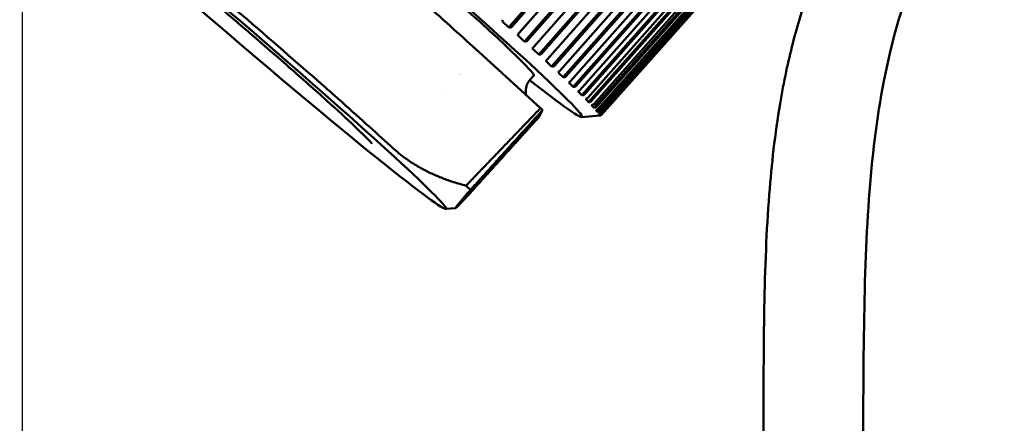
# Model space of a CAD drawing. Header units: millimetres. Extents: x 0 to 4878, y -120 to 1682.
# Tile 35 of 256: x 653 to 692, y 291 to 306. Entities that reach past the tile are written whole.
import ezdxf

# ---------------------------------------------------------------- set-up
doc = ezdxf.new("R2010")
doc.units = ezdxf.units.MM
doc.header["$LTSCALE"] = 2
doc.layers.add('Bemaßung (ISO)', color=7, linetype='Continuous', lineweight=25)
doc.layers.add('Sichtbar (ISO)', color=7, linetype='Continuous', lineweight=50)
doc.styles.add('Notiztext (DIN)', font='isocpeur.ttf')
doc.dimstyles.new('Standard (DIN)', dxfattribs={"dimscale": 2, "dimtxt": 3.5, "dimasz": 2.5, "dimexe": 2, "dimexo": 0.5, "dimgap": 0.5, "dimtad": 1, "dimrnd": 1e-08, "dimtxsty": 'Notiztext (DIN)', "dimcen": 0.09, "dimdle": 10, "dimclrd": 256, "dimclre": 256, "dimclrt": 256, "dimadec": 0, "dimazin": 0, "dimtfac": 1, "dimtmove": 0, "dimatfit": 3, "dimfxl": 1, "dimtolj": 1, "dimtzin": 0, "dimlwd": -1, "dimlwe": -1, "dimarcsym": 0})

# ---------------------------------------------------------------- blocks, each defined once
blk = doc.blocks.new('*D20')
at = {"layer": 'Bemaßung (ISO)', "transparency": 16777216}
for p, q in [((653.456, 312.581), (653.456, 92.057)), ((780.358, 156.425), (780.358, 92.057)), ((658.456, 96.057), (775.358, 96.057))]:
    blk.add_line(p, q, dxfattribs=at)
for points in [[(658.456, 96.89), (658.456, 95.224), (653.456, 96.057)], [(775.358, 96.89), (775.358, 95.224), (780.358, 96.057)]]:
    blk.add_solid(points, dxfattribs=at)
at = {"layer": 'Defpoints', "color": 0, "transparency": 16777216}
for p in [(653.456, 313.581), (780.358, 157.425), (780.358, 96.057)]:
    blk.add_point(p, dxfattribs=at)
at = {"layer": 'Bemaßung (ISO)', "transparency": 16777216, "insert": (707.302, 105.457), "char_height": 7, "attachment_point": 1, "style": 'Notiztext (DIN)'}
blk.add_mtext('\\A1;126,9', dxfattribs=at)

msp = doc.modelspace()

# ---------------------------------------------------------------- linework, layer by layer
at = {"layer": 'Sichtbar (ISO)'}
for p, q in [((672.5004, 306.1451), (683.577, 318.7937)), ((683.6255, 318.7496), (672.6088, 306.1696)), ((672.8316, 305.8458), (683.9221, 318.4819)), ((672.8891, 305.9163), (683.9195, 318.484)), ((673.1061, 305.5966), (684.1966, 318.2327)), ((684.2454, 318.1882), (673.2149, 305.6206)), ((673.4739, 305.3843), (684.517, 317.9404)), ((673.664, 305.0864), (684.7673, 317.7108)), ((684.816, 317.6662), (673.7728, 305.1102)), ((674.0087, 304.8925), (685.0634, 317.4379)), ((674.1704, 304.618), (685.2852, 317.2317)), ((685.3335, 317.1871), (674.2788, 304.6418)), ((674.49, 304.4443), (685.555, 316.98)), ((674.6216, 304.1945), (685.7469, 316.7985)), ((685.7944, 316.7543), (674.7293, 304.2187)), ((674.9143, 304.0427), (685.9885, 316.5698)), ((675.0147, 303.8189), (686.1491, 316.4142)), ((686.1955, 316.3708), (675.1213, 303.8438)), ((675.2789, 303.6905), (686.3609, 316.21)), ((675.3469, 303.4938), (686.4891, 316.0815)), ((686.5341, 316.039), (675.4522, 303.5196)), ((675.5813, 303.39), (686.6695, 315.9032)), ((675.616, 303.2213), (686.7646, 315.8025)), ((686.8078, 315.7615), (675.7196, 303.2483)), ((675.8193, 303.1434), (686.9125, 315.6514)), ((675.8201, 303.0033), (686.9736, 315.5794)), ((687.0149, 315.5398), (675.9217, 303.0319)), ((675.9579, 302.8413), (687.1149, 315.4134)), ((675.9914, 302.9522), (687.088, 315.4563)), ((676.0285, 302.7364), (687.1873, 315.3059)), ((687.1538, 315.3757), (676.0572, 302.8717)), ((676.0964, 302.8179), (687.1949, 315.3194)), ((687.2239, 315.2241), (676.125, 302.724)), ((687.2236, 315.2703), (676.1251, 302.7688)), ((676.1335, 302.7413), (687.2324, 315.2414)), ((672.5004, 306.1451), (672.534, 306.1427)), ((672.8443, 305.8623), (672.8316, 305.8458)), ((673.1061, 305.5966), (673.1399, 305.594)), ((673.7343, 302.9819), (671.3318, 305.1738)), ((673.4266, 305.3325), (673.4122, 305.3174)), ((673.664, 305.0864), (673.6978, 305.0837)), ((673.9589, 304.8428), (673.9428, 304.8293)), ((674.1704, 304.618), (674.2039, 304.6153)), ((674.4377, 304.3967), (674.4199, 304.3846)), ((674.6216, 304.1945), (674.6549, 304.192)), ((674.8597, 303.9972), (674.8402, 303.9866)), ((670.0729, 303.7588), (670.0731, 303.7589)), ((675.0147, 303.8189), (675.0475, 303.8167)), ((675.222, 303.647), (675.2009, 303.6378)), ((675.3469, 303.4938), (675.3792, 303.4919)), ((675.5221, 303.3485), (675.4995, 303.3406)), ((675.616, 303.2213), (675.6476, 303.22)), ((675.758, 303.1038), (675.7339, 303.0972)), ((673.6859, 302.6448), (673.8132, 302.9032)), ((675.8201, 303.0033), (675.8509, 303.0026)), ((675.928, 302.9144), (675.9025, 302.9092)), ((675.9579, 302.8413), (675.9877, 302.8413)), ((676.0311, 302.7818), (676.0042, 302.7777)), ((676.0285, 302.7364), (676.0572, 302.7373)), ((676.0312, 302.6893), (676.0447, 302.7045)), ((676.0664, 302.7068), (676.0384, 302.7039)), ((675.3409, 302.6346), (676.0495, 302.6888)), ((676.0312, 302.6893), (676.0587, 302.6912)), ((670.0277, 299.035), (670.402, 299.0636))]:
    msp.add_line(p, q, dxfattribs=at)
for centre, major_axis, ratio, start_param, end_param in [((665.793, 310.835), (-9.5607, 8.1949), 0.031426, 2.5017179, 6.9230601), ((665.793, 310.835), (7.6882, -6.5899), 0.031426, 6.274693, 9.4332702), ((672.3748, 306.4492), (-0.1132, -0.0906), 0.5559771, 5.360167, 6.3663323), ((681.4391, 315.3718), (-8.2744, -9.8251), 0.7412236, 6.2361746, 6.2751023), ((682.0181, 314.8436), (-8.3057, -9.7986), 0.6832912, 6.237011, 6.2759386), ((682.5455, 314.3571), (-8.334, -9.7746), 0.620695, 6.2374534, 6.276381), ((662.2914, 311.7733), (8.9173, -7.9487), 0.0124969, 5.9140288, 5.9140539), ((683.0176, 313.9156), (-8.3601, -9.7522), 0.5538626, 6.2375836, 6.2765113), ((683.4313, 313.5222), (-8.3848, -9.731), 0.4832505, 6.2374552, 6.2763828), ((683.7837, 313.1794), (-8.4086, -9.7105), 0.409341, 6.2371028, 6.2760305), ((684.0724, 312.8897), (-8.4318, -9.6904), 0.3326391, 6.2365482, 6.2754758), ((684.2954, 312.655), (-8.4548, -9.6703), 0.2536686, 6.2358032, 6.2747308), ((665.1779, 310.1174), (9.2092, -7.8936), 0.031426, 0.382795, 0.4066326), ((684.4512, 312.477), (-8.478, -9.6499), 0.1729691, 6.2348721, 6.2737997), ((684.5388, 312.3568), (-8.5016, -9.6291), 0.0910918, 6.2337522, 6.2726798), ((684.5576, 312.2953), (-8.526, -9.6075), 0.008596, 6.2324346, 6.2713622), ((662.4431, 306.9268), (9.0698, -7.7741), 0.031426, 0.3686506, 0.4202002)]:
    msp.add_ellipse(centre, major_axis=major_axis, ratio=ratio, start_param=start_param, end_param=end_param, dxfattribs=at)
msp.add_ellipse((661.7629, 306.1333), major_axis=(-8.2759, 7.0936), ratio=0.031426, dxfattribs=at)
for points, knots in [([(671.3318, 305.1738), (670.7011, 305.7493), (670.0005, 306.3802), (668.4318, 307.7737), (667.5746, 308.5264), (666.2367, 309.6863), (665.7923, 310.0694), (664.9023, 310.8319), (664.4563, 311.2117), (663.1074, 312.3536), (662.2361, 313.0818), (660.6305, 314.4077), (659.9076, 314.9962), (659.2516, 315.523)], [0.0000018, 0.0000018, 0.0000018, 0.0000018, 0.3595293, 0.3595293, 0.7255846, 0.7255846, 0.9023674, 0.9023674, 1.079192, 1.079192, 1.4459233, 1.4459233, 1.8061074, 1.8061074, 1.8061074, 1.8061074]), ([(682.4578, 225.8112), (682.4578, 226.8536), (682.4578, 228.2423), (682.4578, 232.9315), (682.4578, 234.0195), (682.4578, 239.8679), (682.4578, 242.4874), (682.4578, 248.9908), (682.4578, 252.3772), (682.4578, 266.1912), (682.4578, 266.455), (682.4578, 278.8635), (682.4578, 281.3409), (682.4578, 289.2659), (682.4535, 290.9888), (682.4698, 294.4594), (682.4889, 295.9029), (682.5853, 298.1661), (682.626, 298.8833), (682.7737, 300.7887), (682.9063, 301.9706), (683.1757, 303.5725), (683.2559, 303.9974), (683.5011, 305.1521), (683.6846, 305.8749), (684.7468, 309.3763), (685.8856, 311.3649), (686.8499, 312.8006)], [-1.9756987, -1.9756987, -1.9756987, -1.9756987, -1.9111881, -1.9111881, -1.8908384, -1.8908384, -1.8743767, -1.8743767, -1.8499053, -1.8499053, -1.7825271, -1.7825271, -1.6368805, -1.6368805, -1.3446736, -1.3446736, -1.0689606, -1.0689606, -0.9418202, -0.9418202, -0.7293136, -0.7293136, -0.6521888, -0.6521888, -0.5188491, -0.5188491, -0.000001, -0.000001, -0.000001, -0.000001]), ([(667.9778, 301.4037), (667.3913, 301.94), (666.717, 302.5483), (665.7279, 303.4285), (665.4744, 303.6533), (664.2199, 304.7608), (663.1491, 305.693), (660.9809, 307.5506), (659.8988, 308.4628), (658.62, 309.5255), (658.3608, 309.74), (657.3472, 310.5754), (656.6506, 311.1418), (656.04, 311.6309)], [0.0000433, 0.0000433, 0.0000433, 0.0000433, 0.3349903, 0.3349903, 0.4462097, 0.4462097, 0.8730149, 0.8730149, 1.299822, 1.299822, 1.4110917, 1.4110917, 1.7461923, 1.7461923, 1.7461923, 1.7461923]), ([(686.3837, 294.0937), (686.4365, 297.9295), (686.5969, 301.1284), (687.6645, 306.6095), (688.516, 309.1324), (689.9497, 311.3132)], [-1.6717775, -1.6717775, -1.6717775, -1.6717775, -0.7830452, -0.7830452, -0.000001, -0.000001, -0.000001, -0.000001]), ([(667.1368, 301.6037), (667.1368, 301.6037), (667.1353, 301.6055), (667.1181, 301.6257), (667.0706, 301.6781), (666.8819, 301.8719), (666.6925, 302.0567), (666.1601, 302.5586), (665.7914, 302.8974), (664.9245, 303.6795), (664.4218, 304.1264), (663.3401, 305.0763), (662.7607, 305.5797), (661.5863, 306.5893), (660.9916, 307.0954), (659.8492, 308.0575), (659.3015, 308.5133), (658.3118, 309.3262), (657.8692, 309.6837), (657.1428, 310.2576), (656.8534, 310.4782), (656.5843, 310.6721), (656.5217, 310.7149), (656.4737, 310.7458), (656.4647, 310.7512), (656.4647, 310.7512)], [3.304037, 3.304037, 3.304037, 3.304037, 3.3298156, 3.3298156, 3.4685177, 3.4685177, 3.7200071, 3.7200071, 4.0243299, 4.0243299, 4.3395055, 4.3395055, 4.6572411, 4.6572411, 4.9755917, 4.9755917, 5.2936275, 5.2936275, 5.6099121, 5.6099121, 5.9189393, 5.9189393, 6.0493389, 6.0493389, 6.1046356, 6.1046356, 6.1046356, 6.1046356]), ([(672.534, 306.1427), (672.5366, 306.1425), (672.5391, 306.1424), (672.5546, 306.1422), (672.57, 306.1449), (672.5916, 306.1544), (672.6017, 306.1616), (672.6088, 306.1696)], [-0.0079867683, -0.0079867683, -0.0079867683, -0.0079867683, -0.0072465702, -0.0072465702, -0.0033214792, -0.0033214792, -0.0001731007, -0.0001731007, -0.0001731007, -0.0001731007]), ([(672.8891, 305.9163), (672.8821, 305.9083), (672.8742, 305.899), (672.8604, 305.8825), (672.8526, 305.873), (672.8463, 305.8648), (672.8453, 305.8636), (672.8443, 305.8623)], [-0.0711820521, -0.0711820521, -0.0711820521, -0.0711820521, -0.0680336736, -0.0680336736, -0.0641085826, -0.0641085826, -0.0633683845, -0.0633683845, -0.0633683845, -0.0633683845]), ([(673.1399, 305.594), (673.1425, 305.5938), (673.145, 305.5937), (673.1605, 305.5934), (673.176, 305.596), (673.1976, 305.6054), (673.2078, 305.6126), (673.2149, 305.6206)], [-0.0079867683, -0.0079867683, -0.0079867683, -0.0079867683, -0.0072465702, -0.0072465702, -0.0033214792, -0.0033214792, -0.0001731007, -0.0001731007, -0.0001731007, -0.0001731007]), ([(673.4739, 305.3843), (673.4668, 305.3763), (673.4587, 305.3672), (673.4443, 305.3513), (673.4359, 305.3422), (673.4288, 305.3348), (673.4277, 305.3336), (673.4266, 305.3325)], [-0.0711820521, -0.0711820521, -0.0711820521, -0.0711820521, -0.0680336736, -0.0680336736, -0.0641085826, -0.0641085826, -0.0633683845, -0.0633683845, -0.0633683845, -0.0633683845]), ([(673.6978, 305.0837), (673.7004, 305.0835), (673.7029, 305.0834), (673.7184, 305.0831), (673.7339, 305.0856), (673.7555, 305.095), (673.7657, 305.1022), (673.7728, 305.1102)], [-0.0079867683, -0.0079867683, -0.0079867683, -0.0079867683, -0.0072465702, -0.0072465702, -0.0033214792, -0.0033214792, -0.0001731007, -0.0001731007, -0.0001731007, -0.0001731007]), ([(674.0087, 304.8925), (674.0017, 304.8845), (673.9933, 304.8756), (673.9782, 304.8602), (673.9692, 304.8517), (673.9614, 304.8449), (673.9601, 304.8439), (673.9589, 304.8428)], [-0.0711820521, -0.0711820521, -0.0711820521, -0.0711820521, -0.0680336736, -0.0680336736, -0.0641085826, -0.0641085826, -0.0633683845, -0.0633683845, -0.0633683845, -0.0633683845]), ([(674.2039, 304.6153), (674.2065, 304.6151), (674.209, 304.615), (674.2245, 304.6147), (674.2399, 304.6173), (674.2615, 304.6266), (674.2717, 304.6339), (674.2788, 304.6418)], [-0.0079867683, -0.0079867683, -0.0079867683, -0.0079867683, -0.0072465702, -0.0072465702, -0.0033214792, -0.0033214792, -0.0001731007, -0.0001731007, -0.0001731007, -0.0001731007]), ([(673.4791, 304.2433), (673.4086, 304.1952), (673.3401, 304.1287), (673.2389, 303.983), (673.2051, 303.9063), (673.1626, 303.7584), (673.1566, 303.6897), (673.1568, 303.5771), (673.163, 303.5327), (673.1701, 303.4967)], [3.125047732, 3.125047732, 3.125047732, 3.125047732, 3.136742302, 3.136742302, 3.147908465, 3.147908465, 3.16057072, 3.16057072, 3.173347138, 3.173347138, 3.173347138, 3.173347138]), ([(674.49, 304.4443), (674.4829, 304.4363), (674.4744, 304.4276), (674.4587, 304.4127), (674.449, 304.4048), (674.4404, 304.3986), (674.4391, 304.3976), (674.4377, 304.3967)], [-0.0711820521, -0.0711820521, -0.0711820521, -0.0711820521, -0.0680336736, -0.0680336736, -0.0641085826, -0.0641085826, -0.0633683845, -0.0633683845, -0.0633683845, -0.0633683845]), ([(674.6549, 304.192), (674.6574, 304.1918), (674.6599, 304.1917), (674.6752, 304.1915), (674.6906, 304.1941), (674.712, 304.2036), (674.7222, 304.2108), (674.7293, 304.2187)], [-0.0079867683, -0.0079867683, -0.0079867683, -0.0079867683, -0.0072465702, -0.0072465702, -0.0033214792, -0.0033214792, -0.0001731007, -0.0001731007, -0.0001731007, -0.0001731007]), ([(674.9143, 304.0427), (674.9073, 304.0347), (674.8986, 304.0261), (674.8822, 304.0118), (674.872, 304.0044), (674.8627, 303.9989), (674.8612, 303.998), (674.8597, 303.9972)], [-0.0711820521, -0.0711820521, -0.0711820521, -0.0711820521, -0.0680336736, -0.0680336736, -0.0641085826, -0.0641085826, -0.0633683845, -0.0633683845, -0.0633683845, -0.0633683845]), ([(675.0475, 303.8167), (675.05, 303.8166), (675.0525, 303.8164), (675.0676, 303.8164), (675.0828, 303.8191), (675.1041, 303.8286), (675.1142, 303.8359), (675.1213, 303.8438)], [-0.0079867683, -0.0079867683, -0.0079867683, -0.0079867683, -0.0072465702, -0.0072465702, -0.0033214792, -0.0033214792, -0.0001731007, -0.0001731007, -0.0001731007, -0.0001731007]), ([(675.2789, 303.6905), (675.2719, 303.6825), (675.263, 303.6741), (675.246, 303.6603), (675.2352, 303.6534), (675.2252, 303.6484), (675.2236, 303.6477), (675.222, 303.647)], [-0.0711820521, -0.0711820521, -0.0711820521, -0.0711820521, -0.0680336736, -0.0680336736, -0.0641085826, -0.0641085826, -0.0633683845, -0.0633683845, -0.0633683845, -0.0633683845]), ([(675.3792, 303.4919), (675.3816, 303.4918), (675.384, 303.4917), (675.3989, 303.4919), (675.4139, 303.4947), (675.435, 303.5044), (675.445, 303.5117), (675.4522, 303.5196)], [-0.0079867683, -0.0079867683, -0.0079867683, -0.0079867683, -0.0072465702, -0.0072465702, -0.0033214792, -0.0033214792, -0.0001731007, -0.0001731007, -0.0001731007, -0.0001731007]), ([(675.5813, 303.39), (675.5742, 303.3821), (675.5652, 303.3737), (675.5476, 303.3605), (675.5362, 303.3541), (675.5255, 303.3498), (675.5238, 303.3491), (675.5221, 303.3485)], [-0.0711820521, -0.0711820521, -0.0711820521, -0.0711820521, -0.0680336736, -0.0680336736, -0.0641085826, -0.0641085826, -0.0633683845, -0.0633683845, -0.0633683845, -0.0633683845]), ([(675.6476, 303.22), (675.65, 303.2199), (675.6523, 303.2198), (675.6669, 303.2202), (675.6816, 303.2232), (675.7025, 303.2331), (675.7124, 303.2404), (675.7196, 303.2483)], [-0.0079867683, -0.0079867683, -0.0079867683, -0.0079867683, -0.0072465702, -0.0072465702, -0.0033214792, -0.0033214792, -0.0001731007, -0.0001731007, -0.0001731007, -0.0001731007]), ([(675.8193, 303.1434), (675.8122, 303.1354), (675.803, 303.1273), (675.7849, 303.1145), (675.773, 303.1086), (675.7617, 303.1048), (675.7598, 303.1043), (675.758, 303.1038)], [-0.0711820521, -0.0711820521, -0.0711820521, -0.0711820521, -0.0680336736, -0.0680336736, -0.0641085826, -0.0641085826, -0.0633683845, -0.0633683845, -0.0633683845, -0.0633683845]), ([(675.8509, 303.0026), (675.8532, 303.0026), (675.8555, 303.0026), (675.8698, 303.0032), (675.8841, 303.0065), (675.9047, 303.0165), (675.9146, 303.0239), (675.9217, 303.0319)], [-0.0079867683, -0.0079867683, -0.0079867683, -0.0079867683, -0.0072465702, -0.0072465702, -0.0033214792, -0.0033214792, -0.0001731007, -0.0001731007, -0.0001731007, -0.0001731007]), ([(675.9914, 302.9522), (675.9843, 302.9443), (675.975, 302.9363), (675.9563, 302.924), (675.9439, 302.9185), (675.9319, 302.9153), (675.93, 302.9149), (675.928, 302.9144)], [-0.0711820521, -0.0711820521, -0.0711820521, -0.0711820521, -0.0680336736, -0.0680336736, -0.0641085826, -0.0641085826, -0.0633683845, -0.0633683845, -0.0633683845, -0.0633683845]), ([(675.9877, 302.8413), (675.99, 302.8414), (675.9922, 302.8414), (676.006, 302.8424), (676.0201, 302.8459), (676.0403, 302.8562), (676.0501, 302.8637), (676.0572, 302.8717)], [-0.0079867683, -0.0079867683, -0.0079867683, -0.0079867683, -0.0072465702, -0.0072465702, -0.0033214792, -0.0033214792, -0.0001731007, -0.0001731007, -0.0001731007, -0.0001731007]), ([(676.0964, 302.8179), (676.0893, 302.81), (676.0798, 302.8021), (676.0607, 302.7902), (676.0477, 302.7852), (676.0352, 302.7825), (676.0331, 302.7822), (676.0311, 302.7818)], [-0.0711820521, -0.0711820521, -0.0711820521, -0.0711820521, -0.0680336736, -0.0680336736, -0.0641085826, -0.0641085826, -0.0633683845, -0.0633683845, -0.0633683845, -0.0633683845]), ([(676.0572, 302.7373), (676.0594, 302.7374), (676.0615, 302.7375), (676.0749, 302.7388), (676.0885, 302.7427), (676.1083, 302.7533), (676.118, 302.7609), (676.1251, 302.7688)], [-0.0079867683, -0.0079867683, -0.0079867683, -0.0079867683, -0.0072465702, -0.0072465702, -0.0033214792, -0.0033214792, -0.0001731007, -0.0001731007, -0.0001731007, -0.0001731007]), ([(676.0587, 302.6912), (676.0608, 302.6913), (676.0629, 302.6915), (676.0757, 302.6932), (676.0889, 302.6974), (676.1083, 302.7084), (676.1179, 302.7161), (676.125, 302.724)], [-0.0079867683, -0.0079867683, -0.0079867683, -0.0079867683, -0.0072465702, -0.0072465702, -0.0033214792, -0.0033214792, -0.0001731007, -0.0001731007, -0.0001731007, -0.0001731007]), ([(676.1335, 302.7413), (676.1264, 302.7334), (676.1168, 302.7256), (676.0972, 302.7142), (676.0838, 302.7096), (676.0707, 302.7074), (676.0686, 302.7071), (676.0664, 302.7068)], [-0.0711820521, -0.0711820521, -0.0711820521, -0.0711820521, -0.0680336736, -0.0680336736, -0.0641085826, -0.0641085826, -0.0633683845, -0.0633683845, -0.0633683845, -0.0633683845]), ([(676.0495, 302.6888), (676.052, 302.689), (676.0546, 302.6893), (676.06, 302.69), (676.0628, 302.6905), (676.0685, 302.6916), (676.0714, 302.6923), (676.0775, 302.694), (676.0806, 302.695), (676.0869, 302.6974), (676.0901, 302.6987), (676.0934, 302.7003)], [3.102093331, 3.102093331, 3.102093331, 3.102093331, 3.105587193, 3.105587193, 3.109081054, 3.109081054, 3.112574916, 3.112574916, 3.116068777, 3.116068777, 3.119562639, 3.119562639, 3.119562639, 3.119562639]), ([(686.3837, 294.0937), (686.3272, 289.9937), (686.3582, 283.5604), (686.3916, 269.3307), (686.3985, 265.5063), (686.4054, 257.8447), (686.4055, 254.0479), (686.4038, 250.2395)], [0.00002, 0.00002, 0.00002, 0.00002, 1.2301293, 1.2301293, 1.669816, 1.669816, 2.1037091, 2.1037091, 2.1037091, 2.1037091])]:
    msp.add_open_spline(points, degree=3, knots=knots, dxfattribs=at)
for points, weights in [([(672.2662, 306.3537), (672.3813, 306.2471), (672.5004, 306.1451)], [1.69322830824, 1.69337500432, 1.69312184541]), ([(670.8236, 299.9452), (672.2438, 301.4254), (673.7343, 302.9819)], [1.00015187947, 1.00025748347, 1.00009122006]), ([(673.8132, 302.9032), (672.3658, 301.2999), (670.9916, 299.7777)], [1.00009573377, 1.0002702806, 1.00015667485]), ([(670.8707, 299.5324), (672.2417, 301.0481), (673.6859, 302.6448)], [1.00015667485, 1.0002702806, 1.00009573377]), ([(670.8236, 299.9452), (669.0788, 300.3995), (667.9778, 301.4037)], [1.2314661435, 1.27927491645, 1.27927488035]), ([(670.8707, 299.5324), (669.9092, 298.5241), (670.9916, 299.7777)], [1.23096562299, 1.32029098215, 1.23096562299])]:
    msp.add_rational_spline(points, weights, degree=2, dxfattribs=at)

# ---------------------------------------------------------------- dimensions: what is measured, and where the dimension line sits
at = {"layer": 'Bemaßung (ISO)'}
dim = msp.add_linear_dim(base=(780.358, 96.0569), p1=(653.4558, 313.5813), p2=(780.358, 157.4255), angle=180, dimstyle='Standard (DIN)', override={"dimgap": 0.5, "dimdec": 2, "dimtol": 0, "dimlim": 0, "dimtp": 0, "dimtm": 0, "dimtdec": 2, "dimtofl": 0, "dimatfit": 1}, dxfattribs=at)
dim.commit()
dim.dimension.update_dxf_attribs({"geometry": '*D20', "text_midpoint": (716.9269, 96.0569), "dimtype": 160})

doc.saveas('drawing.dxf')
